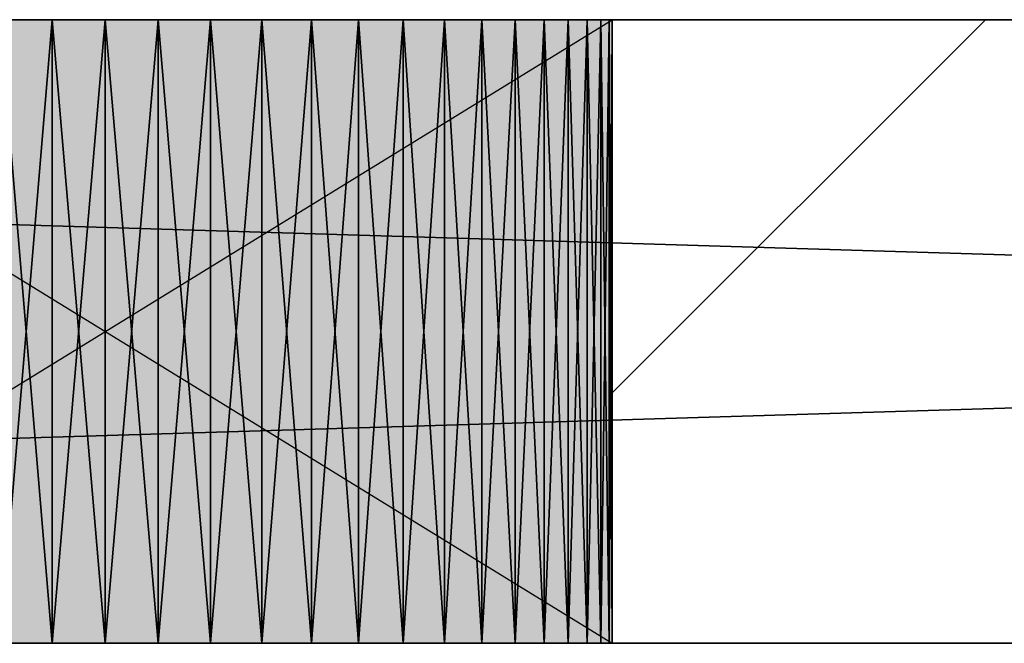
# Model space of a CAD drawing. Header units: millimetres. Extents: x 40580 to 559114, y -343730 to 81020.
# Tile 183 of 256: x 267537 to 267853, y -79493 to -79293. Entities that reach past the tile are written whole.
import ezdxf

# ---------------------------------------------------------------- set-up
doc = ezdxf.new("R2010")
doc.units = ezdxf.units.MM
doc.linetypes.add('______11', pattern=[500, 400, -50, 0, -50])
doc.linetypes.add('______5', pattern=[1100, 800, -100, 100, -100])
for name, color, linetype in [('____________', 7, 'Continuous'), ('___________________', 253, '______5'), ('__________________________', 22, 'Continuous')]:
    doc.layers.add(name, color=color, linetype=linetype)
doc.layers.add('Standard', color=7, linetype='Continuous', lineweight=25)

msp = doc.modelspace()

# ---------------------------------------------------------------- linework, layer by layer
at = {"layer": '____________', "color": 253, "linetype": '______5'}
msp.add_line((267727.15, -79412.85), (267846.85, -79293.15), dxfattribs=at)
at = {"layer": '___________________', "color": 253, "linetype": '______11'}
msp.add_line((235004.65, -79293.15), (282084.65, -79293.15), dxfattribs=at)
msp.add_line((235004.65, -79293.15), (282084.65, -79293.15), dxfattribs=at)
at = {"layer": '__________________________', "color": 92, "linetype": 'Continuous'}
for p, q in [((267727.15, -79293.15), (267402.15, -79293.15)), ((267402.15, -79293.15), (267727.15, -79493.15)), ((267402.15, -79493.15), (267727.15, -79293.15)), ((267727.15, -79493.15), (267727.15, -79293.15)), ((267402.15, -79493.15), (267727.15, -79493.15))]:
    msp.add_line(p, q, dxfattribs=at)
at = {"layer": 'Standard', "color": 3, "linetype": 'Continuous'}
for points in [[(267402.15, -79493.15), (267402.15, -79293.15), (267727.15, -79493.15)], [(267727.15, -79493.15), (267402.15, -79293.15), (267727.15, -79293.15)]]:
    msp.add_solid(points, dxfattribs=at)

# ---------------------------------------------------------------- meshes
at = {"layer": '____________', "color": 7, "linetype": 'Continuous'}
mesh = msp.add_polyface(dxfattribs=at)
corners = [(271964.65, -79293.15, -3800), (265364.65, -79293.15, -3800), (265364.65, -79293.15, -350), (271964.65, -79293.15, -350), (271399.65, -79293.15, -474.02), (271387.79, -79293.15, -470.16), (271375.38, -79293.15, -471.47), (271364.58, -79293.15, -477.71), (271357.24, -79293.15, -487.8), (271354.65, -79293.15, -500), (271357.24, -79293.15, -512.2), (271364.58, -79293.15, -522.29), (271375.38, -79293.15, -528.53), (271387.79, -79293.15, -529.84), (271399.65, -79293.15, -525.98), (271408.92, -79293.15, -517.63), (271413.99, -79293.15, -506.24), (271413.99, -79293.15, -493.76), (271408.92, -79293.15, -482.37), (267119.2, -79293.15, -2069.78), (267113.1, -79293.15, -2053.91), (267105.38, -79293.15, -2038.75), (267096.12, -79293.15, -2024.48), (267085.41, -79293.15, -2011.27), (267073.38, -79293.15, -1999.24), (267060.17, -79293.15, -1988.53), (267045.9, -79293.15, -1979.27), (267030.74, -79293.15, -1971.55), (267014.87, -79293.15, -1965.45), (266998.44, -79293.15, -1961.05), (266981.64, -79293.15, -1958.39), (266964.65, -79293.15, -1957.5), (266947.66, -79293.15, -1958.39), (266930.86, -79293.15, -1961.05), (266914.43, -79293.15, -1965.45), (266898.56, -79293.15, -1971.55), (266883.4, -79293.15, -1979.27), (266869.14, -79293.15, -1988.53), (266855.92, -79293.15, -1999.24), (266843.89, -79293.15, -2011.27), (266833.18, -79293.15, -2024.48), (266823.92, -79293.15, -2038.75), (266816.2, -79293.15, -2053.91), (266810.1, -79293.15, -2069.78), (266805.7, -79293.15, -2086.21), (266803.04, -79293.15, -2103.01), (266802.15, -79293.15, -2120), (266803.04, -79293.15, -2136.99), (266805.7, -79293.15, -2153.79), (266810.1, -79293.15, -2170.22), (266816.2, -79293.15, -2186.09), (266823.92, -79293.15, -2201.25), (266833.18, -79293.15, -2215.52), (266843.89, -79293.15, -2228.73), (266855.92, -79293.15, -2240.76), (266869.14, -79293.15, -2251.47), (266883.4, -79293.15, -2260.73), (266898.56, -79293.15, -2268.45), (266914.43, -79293.15, -2274.55), (266930.86, -79293.15, -2278.95), (266947.66, -79293.15, -2281.61), (266964.65, -79293.15, -2282.5), (266981.64, -79293.15, -2281.61), (266998.44, -79293.15, -2278.95), (267014.87, -79293.15, -2274.55), (267030.74, -79293.15, -2268.45), (267045.9, -79293.15, -2260.73), (267060.17, -79293.15, -2251.47), (267073.38, -79293.15, -2240.76), (267085.41, -79293.15, -2228.73), (267096.12, -79293.15, -2215.52), (267105.38, -79293.15, -2201.25), (267113.1, -79293.15, -2186.09), (267119.2, -79293.15, -2170.22), (267123.6, -79293.15, -2153.79), (267126.26, -79293.15, -2136.99), (267127.15, -79293.15, -2120), (267126.26, -79293.15, -2103.01), (267123.6, -79293.15, -2086.21), (267719.2, -79293.15, -2069.78), (267713.1, -79293.15, -2053.91), (267705.38, -79293.15, -2038.75), (267696.12, -79293.15, -2024.48), (267685.41, -79293.15, -2011.27), (267673.38, -79293.15, -1999.24), (267660.17, -79293.15, -1988.53), (267645.9, -79293.15, -1979.27), (267630.74, -79293.15, -1971.55), (267614.87, -79293.15, -1965.45), (267598.44, -79293.15, -1961.05), (267581.64, -79293.15, -1958.39), (267564.65, -79293.15, -1957.5), (267547.66, -79293.15, -1958.39), (267530.86, -79293.15, -1961.05), (267514.43, -79293.15, -1965.45), (267498.56, -79293.15, -1971.55), (267483.4, -79293.15, -1979.27), (267469.14, -79293.15, -1988.53), (267455.92, -79293.15, -1999.24), (267443.89, -79293.15, -2011.27), (267433.18, -79293.15, -2024.48), (267423.92, -79293.15, -2038.75), (267416.2, -79293.15, -2053.91), (267410.1, -79293.15, -2069.78), (267405.7, -79293.15, -2086.21), (267403.04, -79293.15, -2103.01), (267402.15, -79293.15, -2120), (267403.04, -79293.15, -2136.99), (267405.7, -79293.15, -2153.79), (267410.1, -79293.15, -2170.22), (267416.2, -79293.15, -2186.09), (267423.92, -79293.15, -2201.25), (267433.18, -79293.15, -2215.52), (267443.89, -79293.15, -2228.73), (267455.92, -79293.15, -2240.76), (267469.14, -79293.15, -2251.47), (267483.4, -79293.15, -2260.73), (267498.56, -79293.15, -2268.45), (267514.43, -79293.15, -2274.55), (267530.86, -79293.15, -2278.95), (267547.66, -79293.15, -2281.61), (267564.65, -79293.15, -2282.5), (267581.64, -79293.15, -2281.61), (267598.44, -79293.15, -2278.95), (267614.87, -79293.15, -2274.55), (267630.74, -79293.15, -2268.45), (267645.9, -79293.15, -2260.73), (267660.17, -79293.15, -2251.47), (267673.38, -79293.15, -2240.76), (267685.41, -79293.15, -2228.73), (267696.12, -79293.15, -2215.52), (267705.38, -79293.15, -2201.25), (267713.1, -79293.15, -2186.09), (267719.2, -79293.15, -2170.22), (267723.6, -79293.15, -2153.79), (267726.26, -79293.15, -2136.99), (267727.15, -79293.15, -2120), (267726.26, -79293.15, -2103.01), (267723.6, -79293.15, -2086.21), (269219.2, -79293.15, -2069.78), (269213.1, -79293.15, -2053.91), (269205.38, -79293.15, -2038.75), (269196.12, -79293.15, -2024.48), (269185.41, -79293.15, -2011.27), (269173.38, -79293.15, -1999.24), (269160.17, -79293.15, -1988.53), (269145.9, -79293.15, -1979.27), (269130.74, -79293.15, -1971.55), (269114.87, -79293.15, -1965.45), (269098.44, -79293.15, -1961.05), (269081.64, -79293.15, -1958.39), (269064.65, -79293.15, -1957.5), (269047.66, -79293.15, -1958.39), (269030.86, -79293.15, -1961.05), (269014.43, -79293.15, -1965.45), (268998.56, -79293.15, -1971.55), (268983.4, -79293.15, -1979.27), (268969.14, -79293.15, -1988.53), (268955.92, -79293.15, -1999.24), (268943.89, -79293.15, -2011.27), (268933.18, -79293.15, -2024.48), (268923.92, -79293.15, -2038.75), (268916.2, -79293.15, -2053.91), (268910.1, -79293.15, -2069.78), (268905.7, -79293.15, -2086.21), (268903.04, -79293.15, -2103.01), (268902.15, -79293.15, -2120), (268903.04, -79293.15, -2136.99), (268905.7, -79293.15, -2153.79), (268910.1, -79293.15, -2170.22), (268916.2, -79293.15, -2186.09), (268923.92, -79293.15, -2201.25), (268933.18, -79293.15, -2215.52), (268943.89, -79293.15, -2228.73), (268955.92, -79293.15, -2240.76), (268969.14, -79293.15, -2251.47), (268983.4, -79293.15, -2260.73), (268998.56, -79293.15, -2268.45), (269014.43, -79293.15, -2274.55), (269030.86, -79293.15, -2278.95), (269047.66, -79293.15, -2281.61), (269064.65, -79293.15, -2282.5), (269081.64, -79293.15, -2281.61), (269098.44, -79293.15, -2278.95), (269114.87, -79293.15, -2274.55), (269130.74, -79293.15, -2268.45), (269145.9, -79293.15, -2260.73), (269160.17, -79293.15, -2251.47), (269173.38, -79293.15, -2240.76), (269185.41, -79293.15, -2228.73), (269196.12, -79293.15, -2215.52), (269205.38, -79293.15, -2201.25), (269213.1, -79293.15, -2186.09), (269219.2, -79293.15, -2170.22), (269223.6, -79293.15, -2153.79), (269226.26, -79293.15, -2136.99), (269227.15, -79293.15, -2120), (269226.26, -79293.15, -2103.01), (269223.6, -79293.15, -2086.21)]
mesh.append_faces([[corners[k] for k in face] for face in [(94, 19, 9), (25, 2, 9), (0, 73, 119), (0, 134, 180), (153, 136, 10), (14, 3, 139)]], dxfattribs={"vtx0": -1, "vtx1": -1, "vtx2": -1, "color": 7})
mesh.append_faces([[corners[k] for k in face] for face in [(3, 4, 5), (10, 136, 137), (80, 9, 10), (98, 78, 19), (44, 1, 2), (78, 98, 99), (105, 77, 78), (106, 76, 77), (107, 73, 74), (76, 106, 107), (135, 170, 171), (139, 3, 0), (11, 139, 140), (142, 10, 11), (166, 135, 136)]], dxfattribs={"vtx0": -1, "vtx2": -1, "color": 7})
mesh.append_faces([[corners[k] for k in face] for face in [(5, 6, 3), (2, 3, 6), (6, 7, 2), (7, 8, 2), (8, 9, 2), (137, 138, 10), (138, 79, 10), (79, 80, 10), (80, 81, 9), (81, 82, 9), (82, 83, 9), (83, 84, 9), (84, 85, 9), (85, 86, 9), (86, 87, 9), (87, 88, 9), (88, 89, 9), (89, 90, 9), (90, 91, 9), (91, 92, 9), (92, 93, 9), (93, 94, 9), (94, 95, 19), (95, 96, 19), (96, 97, 19), (97, 98, 19), (19, 20, 9), (20, 21, 9), (21, 22, 9), (22, 23, 9), (23, 24, 9), (24, 25, 9), (25, 26, 2), (26, 27, 2), (27, 28, 2), (28, 29, 2), (29, 30, 2), (30, 31, 2), (31, 32, 2), (32, 33, 2), (33, 34, 2), (34, 35, 2), (35, 36, 2), (36, 37, 2), (37, 38, 2), (38, 39, 2), (39, 40, 2), (40, 41, 2), (41, 42, 2), (42, 43, 2), (43, 44, 2), (44, 45, 1), (45, 46, 1), (46, 47, 1), (47, 48, 1), (48, 49, 1), (49, 50, 1), (50, 51, 1), (51, 52, 1), (52, 53, 1), (53, 54, 1), (54, 55, 1), (55, 56, 1), (56, 57, 1), (57, 58, 1), (58, 59, 1), (59, 60, 1), (60, 61, 1), (61, 62, 1), (62, 63, 1), (63, 64, 1), (64, 65, 1), (65, 66, 1), (66, 67, 1), (67, 68, 1), (0, 1, 68), (68, 69, 0), (69, 70, 0), (70, 71, 0), (71, 72, 0), (72, 73, 0), (99, 100, 78), (100, 101, 78), (101, 102, 78), (102, 103, 78), (103, 104, 78), (104, 105, 78), (105, 106, 77), (74, 75, 107), (75, 76, 107), (107, 108, 73), (108, 109, 73), (109, 110, 73), (110, 111, 73), (111, 112, 73), (112, 113, 73), (113, 114, 73), (114, 115, 73), (115, 116, 73), (116, 117, 73), (117, 118, 73), (118, 119, 73), (119, 120, 0), (120, 121, 0), (121, 122, 0), (122, 123, 0), (123, 124, 0), (124, 125, 0), (125, 126, 0), (126, 127, 0), (127, 128, 0), (128, 129, 0), (129, 130, 0), (130, 131, 0), (131, 132, 0), (132, 133, 0), (133, 134, 0), (134, 135, 171), (171, 172, 134), (172, 173, 134), (173, 174, 134), (174, 175, 134), (175, 176, 134), (176, 177, 134), (177, 178, 134), (178, 179, 134), (179, 180, 134), (180, 181, 0), (181, 182, 0), (182, 183, 0), (183, 184, 0), (184, 185, 0), (185, 186, 0), (186, 187, 0), (187, 188, 0), (188, 189, 0), (189, 190, 0), (190, 191, 0), (191, 192, 0), (192, 193, 0), (193, 194, 0), (194, 195, 0), (195, 196, 0), (196, 197, 0), (197, 198, 0), (198, 139, 0), (140, 141, 11), (141, 142, 11), (142, 143, 10), (143, 144, 10), (144, 145, 10), (145, 146, 10), (146, 147, 10), (147, 148, 10), (148, 149, 10), (149, 150, 10), (150, 151, 10), (151, 152, 10), (152, 153, 10), (153, 154, 136), (154, 155, 136), (155, 156, 136), (156, 157, 136), (157, 158, 136), (158, 159, 136), (159, 160, 136), (160, 161, 136), (161, 162, 136), (162, 163, 136), (163, 164, 136), (164, 165, 136), (165, 166, 136), (166, 167, 135), (167, 168, 135), (168, 169, 135), (169, 170, 135), (11, 12, 139), (12, 13, 139), (13, 14, 139), (14, 15, 3), (15, 16, 3), (16, 17, 3), (17, 18, 3), (18, 4, 3)]], dxfattribs={"vtx1": -1, "vtx2": -1, "color": 7})
mesh = msp.add_polyface(dxfattribs=at)
corners = [(265364.65, -79493.15, -3800), (265364.65, -79293.15, -3800), (271964.65, -79293.15, -3800), (271964.65, -79493.15, -3800)]
mesh.append_faces([[corners[k] for k in face] for face in [(1, 2, 0)]], dxfattribs={"vtx1": -1, "color": 7})
mesh.append_faces([[corners[k] for k in face] for face in [(2, 3, 0)]], dxfattribs={"vtx2": -1, "color": 7})
mesh = msp.add_polyface(dxfattribs=at)
corners = [(265364.65, -79293.15, -350), (265364.65, -79493.15, -350), (271964.65, -79493.15, -350), (271964.65, -79293.15, -350)]
mesh.append_faces([[corners[k] for k in face] for face in [(1, 2, 0)]], dxfattribs={"vtx1": -1, "color": 7})
mesh.append_faces([[corners[k] for k in face] for face in [(2, 3, 0)]], dxfattribs={"vtx2": -1, "color": 7})
mesh = msp.add_polyface(dxfattribs=at)
corners = [(267547.66, -79293.15, -2281.61), (267530.86, -79293.15, -2278.95), (267530.86, -79493.15, -2278.95), (267547.66, -79493.15, -2281.61)]
mesh.append_faces([[corners[k] for k in face] for face in [(1, 2, 0)]], dxfattribs={"vtx1": -1, "color": 7})
mesh.append_faces([[corners[k] for k in face] for face in [(2, 3, 0)]], dxfattribs={"vtx2": -1, "color": 7})
mesh = msp.add_polyface(dxfattribs=at)
corners = [(267530.86, -79293.15, -1961.05), (267547.66, -79293.15, -1958.39), (267547.66, -79493.15, -1958.39), (267530.86, -79493.15, -1961.05)]
mesh.append_faces([[corners[k] for k in face] for face in [(1, 2, 0)]], dxfattribs={"vtx1": -1, "color": 7})
mesh.append_faces([[corners[k] for k in face] for face in [(2, 3, 0)]], dxfattribs={"vtx2": -1, "color": 7})
mesh = msp.add_polyface(dxfattribs=at)
corners = [(267564.65, -79293.15, -2282.5), (267547.66, -79293.15, -2281.61), (267547.66, -79493.15, -2281.61), (267564.65, -79493.15, -2282.5)]
mesh.append_faces([[corners[k] for k in face] for face in [(1, 2, 0)]], dxfattribs={"vtx1": -1, "color": 7})
mesh.append_faces([[corners[k] for k in face] for face in [(2, 3, 0)]], dxfattribs={"vtx2": -1, "color": 7})
mesh = msp.add_polyface(dxfattribs=at)
corners = [(267547.66, -79293.15, -1958.39), (267564.65, -79293.15, -1957.5), (267564.65, -79493.15, -1957.5), (267547.66, -79493.15, -1958.39)]
mesh.append_faces([[corners[k] for k in face] for face in [(1, 2, 0)]], dxfattribs={"vtx1": -1, "color": 7})
mesh.append_faces([[corners[k] for k in face] for face in [(2, 3, 0)]], dxfattribs={"vtx2": -1, "color": 7})
mesh = msp.add_polyface(dxfattribs=at)
corners = [(267581.64, -79293.15, -2281.61), (267564.65, -79293.15, -2282.5), (267564.65, -79493.15, -2282.5), (267581.64, -79493.15, -2281.61)]
mesh.append_faces([[corners[k] for k in face] for face in [(1, 2, 0)]], dxfattribs={"vtx1": -1, "color": 7})
mesh.append_faces([[corners[k] for k in face] for face in [(2, 3, 0)]], dxfattribs={"vtx2": -1, "color": 7})
mesh = msp.add_polyface(dxfattribs=at)
corners = [(267564.65, -79293.15, -1957.5), (267581.64, -79293.15, -1958.39), (267581.64, -79493.15, -1958.39), (267564.65, -79493.15, -1957.5)]
mesh.append_faces([[corners[k] for k in face] for face in [(1, 2, 0)]], dxfattribs={"vtx1": -1, "color": 7})
mesh.append_faces([[corners[k] for k in face] for face in [(2, 3, 0)]], dxfattribs={"vtx2": -1, "color": 7})
mesh = msp.add_polyface(dxfattribs=at)
corners = [(267598.44, -79293.15, -2278.95), (267581.64, -79293.15, -2281.61), (267581.64, -79493.15, -2281.61), (267598.44, -79493.15, -2278.95)]
mesh.append_faces([[corners[k] for k in face] for face in [(1, 2, 0)]], dxfattribs={"vtx1": -1, "color": 7})
mesh.append_faces([[corners[k] for k in face] for face in [(2, 3, 0)]], dxfattribs={"vtx2": -1, "color": 7})
mesh = msp.add_polyface(dxfattribs=at)
corners = [(267581.64, -79293.15, -1958.39), (267598.44, -79293.15, -1961.05), (267598.44, -79493.15, -1961.05), (267581.64, -79493.15, -1958.39)]
mesh.append_faces([[corners[k] for k in face] for face in [(1, 2, 0)]], dxfattribs={"vtx1": -1, "color": 7})
mesh.append_faces([[corners[k] for k in face] for face in [(2, 3, 0)]], dxfattribs={"vtx2": -1, "color": 7})
mesh = msp.add_polyface(dxfattribs=at)
corners = [(267614.87, -79293.15, -2274.55), (267598.44, -79293.15, -2278.95), (267598.44, -79493.15, -2278.95), (267614.87, -79493.15, -2274.55)]
mesh.append_faces([[corners[k] for k in face] for face in [(1, 2, 0)]], dxfattribs={"vtx1": -1, "color": 7})
mesh.append_faces([[corners[k] for k in face] for face in [(2, 3, 0)]], dxfattribs={"vtx2": -1, "color": 7})
mesh = msp.add_polyface(dxfattribs=at)
corners = [(267598.44, -79293.15, -1961.05), (267614.87, -79293.15, -1965.45), (267614.87, -79493.15, -1965.45), (267598.44, -79493.15, -1961.05)]
mesh.append_faces([[corners[k] for k in face] for face in [(1, 2, 0)]], dxfattribs={"vtx1": -1, "color": 7})
mesh.append_faces([[corners[k] for k in face] for face in [(2, 3, 0)]], dxfattribs={"vtx2": -1, "color": 7})
mesh = msp.add_polyface(dxfattribs=at)
corners = [(267630.74, -79293.15, -2268.45), (267614.87, -79293.15, -2274.55), (267614.87, -79493.15, -2274.55), (267630.74, -79493.15, -2268.45)]
mesh.append_faces([[corners[k] for k in face] for face in [(1, 2, 0)]], dxfattribs={"vtx1": -1, "color": 7})
mesh.append_faces([[corners[k] for k in face] for face in [(2, 3, 0)]], dxfattribs={"vtx2": -1, "color": 7})
mesh = msp.add_polyface(dxfattribs=at)
corners = [(267614.87, -79293.15, -1965.45), (267630.74, -79293.15, -1971.55), (267630.74, -79493.15, -1971.55), (267614.87, -79493.15, -1965.45)]
mesh.append_faces([[corners[k] for k in face] for face in [(1, 2, 0)]], dxfattribs={"vtx1": -1, "color": 7})
mesh.append_faces([[corners[k] for k in face] for face in [(2, 3, 0)]], dxfattribs={"vtx2": -1, "color": 7})
mesh = msp.add_polyface(dxfattribs=at)
corners = [(267645.9, -79293.15, -2260.73), (267630.74, -79293.15, -2268.45), (267630.74, -79493.15, -2268.45), (267645.9, -79493.15, -2260.73)]
mesh.append_faces([[corners[k] for k in face] for face in [(1, 2, 0)]], dxfattribs={"vtx1": -1, "color": 7})
mesh.append_faces([[corners[k] for k in face] for face in [(2, 3, 0)]], dxfattribs={"vtx2": -1, "color": 7})
mesh = msp.add_polyface(dxfattribs=at)
corners = [(267630.74, -79293.15, -1971.55), (267645.9, -79293.15, -1979.27), (267645.9, -79493.15, -1979.27), (267630.74, -79493.15, -1971.55)]
mesh.append_faces([[corners[k] for k in face] for face in [(1, 2, 0)]], dxfattribs={"vtx1": -1, "color": 7})
mesh.append_faces([[corners[k] for k in face] for face in [(2, 3, 0)]], dxfattribs={"vtx2": -1, "color": 7})
mesh = msp.add_polyface(dxfattribs=at)
corners = [(267660.17, -79293.15, -2251.47), (267645.9, -79293.15, -2260.73), (267645.9, -79493.15, -2260.73), (267660.17, -79493.15, -2251.47)]
mesh.append_faces([[corners[k] for k in face] for face in [(1, 2, 0)]], dxfattribs={"vtx1": -1, "color": 7})
mesh.append_faces([[corners[k] for k in face] for face in [(2, 3, 0)]], dxfattribs={"vtx2": -1, "color": 7})
mesh = msp.add_polyface(dxfattribs=at)
corners = [(267645.9, -79293.15, -1979.27), (267660.17, -79293.15, -1988.53), (267660.17, -79493.15, -1988.53), (267645.9, -79493.15, -1979.27)]
mesh.append_faces([[corners[k] for k in face] for face in [(1, 2, 0)]], dxfattribs={"vtx1": -1, "color": 7})
mesh.append_faces([[corners[k] for k in face] for face in [(2, 3, 0)]], dxfattribs={"vtx2": -1, "color": 7})
mesh = msp.add_polyface(dxfattribs=at)
corners = [(267673.38, -79293.15, -2240.76), (267660.17, -79293.15, -2251.47), (267660.17, -79493.15, -2251.47), (267673.38, -79493.15, -2240.76)]
mesh.append_faces([[corners[k] for k in face] for face in [(1, 2, 0)]], dxfattribs={"vtx1": -1, "color": 7})
mesh.append_faces([[corners[k] for k in face] for face in [(2, 3, 0)]], dxfattribs={"vtx2": -1, "color": 7})
mesh = msp.add_polyface(dxfattribs=at)
corners = [(267660.17, -79293.15, -1988.53), (267673.38, -79293.15, -1999.24), (267673.38, -79493.15, -1999.24), (267660.17, -79493.15, -1988.53)]
mesh.append_faces([[corners[k] for k in face] for face in [(1, 2, 0)]], dxfattribs={"vtx1": -1, "color": 7})
mesh.append_faces([[corners[k] for k in face] for face in [(2, 3, 0)]], dxfattribs={"vtx2": -1, "color": 7})
mesh = msp.add_polyface(dxfattribs=at)
corners = [(267685.41, -79293.15, -2228.73), (267673.38, -79293.15, -2240.76), (267673.38, -79493.15, -2240.76), (267685.41, -79493.15, -2228.73)]
mesh.append_faces([[corners[k] for k in face] for face in [(1, 2, 0)]], dxfattribs={"vtx1": -1, "color": 7})
mesh.append_faces([[corners[k] for k in face] for face in [(2, 3, 0)]], dxfattribs={"vtx2": -1, "color": 7})
mesh = msp.add_polyface(dxfattribs=at)
corners = [(267673.38, -79293.15, -1999.24), (267685.41, -79293.15, -2011.27), (267685.41, -79493.15, -2011.27), (267673.38, -79493.15, -1999.24)]
mesh.append_faces([[corners[k] for k in face] for face in [(1, 2, 0)]], dxfattribs={"vtx1": -1, "color": 7})
mesh.append_faces([[corners[k] for k in face] for face in [(2, 3, 0)]], dxfattribs={"vtx2": -1, "color": 7})
mesh = msp.add_polyface(dxfattribs=at)
corners = [(267696.12, -79293.15, -2215.52), (267685.41, -79293.15, -2228.73), (267685.41, -79493.15, -2228.73), (267696.12, -79493.15, -2215.52)]
mesh.append_faces([[corners[k] for k in face] for face in [(1, 2, 0)]], dxfattribs={"vtx1": -1, "color": 7})
mesh.append_faces([[corners[k] for k in face] for face in [(2, 3, 0)]], dxfattribs={"vtx2": -1, "color": 7})
mesh = msp.add_polyface(dxfattribs=at)
corners = [(267685.41, -79293.15, -2011.27), (267696.12, -79293.15, -2024.48), (267696.12, -79493.15, -2024.48), (267685.41, -79493.15, -2011.27)]
mesh.append_faces([[corners[k] for k in face] for face in [(1, 2, 0)]], dxfattribs={"vtx1": -1, "color": 7})
mesh.append_faces([[corners[k] for k in face] for face in [(2, 3, 0)]], dxfattribs={"vtx2": -1, "color": 7})
mesh = msp.add_polyface(dxfattribs=at)
corners = [(267705.38, -79293.15, -2201.25), (267696.12, -79293.15, -2215.52), (267696.12, -79493.15, -2215.52), (267705.38, -79493.15, -2201.25)]
mesh.append_faces([[corners[k] for k in face] for face in [(1, 2, 0)]], dxfattribs={"vtx1": -1, "color": 7})
mesh.append_faces([[corners[k] for k in face] for face in [(2, 3, 0)]], dxfattribs={"vtx2": -1, "color": 7})
mesh = msp.add_polyface(dxfattribs=at)
corners = [(267696.12, -79293.15, -2024.48), (267705.38, -79293.15, -2038.75), (267705.38, -79493.15, -2038.75), (267696.12, -79493.15, -2024.48)]
mesh.append_faces([[corners[k] for k in face] for face in [(1, 2, 0)]], dxfattribs={"vtx1": -1, "color": 7})
mesh.append_faces([[corners[k] for k in face] for face in [(2, 3, 0)]], dxfattribs={"vtx2": -1, "color": 7})
mesh = msp.add_polyface(dxfattribs=at)
corners = [(267713.1, -79293.15, -2186.09), (267705.38, -79293.15, -2201.25), (267705.38, -79493.15, -2201.25), (267713.1, -79493.15, -2186.09)]
mesh.append_faces([[corners[k] for k in face] for face in [(1, 2, 0)]], dxfattribs={"vtx1": -1, "color": 7})
mesh.append_faces([[corners[k] for k in face] for face in [(2, 3, 0)]], dxfattribs={"vtx2": -1, "color": 7})
mesh = msp.add_polyface(dxfattribs=at)
corners = [(267705.38, -79293.15, -2038.75), (267713.1, -79293.15, -2053.91), (267713.1, -79493.15, -2053.91), (267705.38, -79493.15, -2038.75)]
mesh.append_faces([[corners[k] for k in face] for face in [(1, 2, 0)]], dxfattribs={"vtx1": -1, "color": 7})
mesh.append_faces([[corners[k] for k in face] for face in [(2, 3, 0)]], dxfattribs={"vtx2": -1, "color": 7})
mesh = msp.add_polyface(dxfattribs=at)
corners = [(267719.2, -79293.15, -2170.22), (267713.1, -79293.15, -2186.09), (267713.1, -79493.15, -2186.09), (267719.2, -79493.15, -2170.22)]
mesh.append_faces([[corners[k] for k in face] for face in [(1, 2, 0)]], dxfattribs={"vtx1": -1, "color": 7})
mesh.append_faces([[corners[k] for k in face] for face in [(2, 3, 0)]], dxfattribs={"vtx2": -1, "color": 7})
mesh = msp.add_polyface(dxfattribs=at)
corners = [(267713.1, -79293.15, -2053.91), (267719.2, -79293.15, -2069.78), (267719.2, -79493.15, -2069.78), (267713.1, -79493.15, -2053.91)]
mesh.append_faces([[corners[k] for k in face] for face in [(1, 2, 0)]], dxfattribs={"vtx1": -1, "color": 7})
mesh.append_faces([[corners[k] for k in face] for face in [(2, 3, 0)]], dxfattribs={"vtx2": -1, "color": 7})
mesh = msp.add_polyface(dxfattribs=at)
corners = [(267723.6, -79293.15, -2153.79), (267719.2, -79293.15, -2170.22), (267719.2, -79493.15, -2170.22), (267723.6, -79493.15, -2153.79)]
mesh.append_faces([[corners[k] for k in face] for face in [(1, 2, 0)]], dxfattribs={"vtx1": -1, "color": 7})
mesh.append_faces([[corners[k] for k in face] for face in [(2, 3, 0)]], dxfattribs={"vtx2": -1, "color": 7})
mesh = msp.add_polyface(dxfattribs=at)
corners = [(267719.2, -79293.15, -2069.78), (267723.6, -79293.15, -2086.21), (267723.6, -79493.15, -2086.21), (267719.2, -79493.15, -2069.78)]
mesh.append_faces([[corners[k] for k in face] for face in [(1, 2, 0)]], dxfattribs={"vtx1": -1, "color": 7})
mesh.append_faces([[corners[k] for k in face] for face in [(2, 3, 0)]], dxfattribs={"vtx2": -1, "color": 7})
mesh = msp.add_polyface(dxfattribs=at)
corners = [(267726.26, -79293.15, -2136.99), (267723.6, -79293.15, -2153.79), (267723.6, -79493.15, -2153.79), (267726.26, -79493.15, -2136.99)]
mesh.append_faces([[corners[k] for k in face] for face in [(1, 2, 0)]], dxfattribs={"vtx1": -1, "color": 7})
mesh.append_faces([[corners[k] for k in face] for face in [(2, 3, 0)]], dxfattribs={"vtx2": -1, "color": 7})
mesh = msp.add_polyface(dxfattribs=at)
corners = [(267723.6, -79293.15, -2086.21), (267726.26, -79293.15, -2103.01), (267726.26, -79493.15, -2103.01), (267723.6, -79493.15, -2086.21)]
mesh.append_faces([[corners[k] for k in face] for face in [(1, 2, 0)]], dxfattribs={"vtx1": -1, "color": 7})
mesh.append_faces([[corners[k] for k in face] for face in [(2, 3, 0)]], dxfattribs={"vtx2": -1, "color": 7})
mesh = msp.add_polyface(dxfattribs=at)
corners = [(267727.15, -79293.15, -2120), (267726.26, -79293.15, -2136.99), (267726.26, -79493.15, -2136.99), (267727.15, -79493.15, -2120)]
mesh.append_faces([[corners[k] for k in face] for face in [(1, 2, 0)]], dxfattribs={"vtx1": -1, "color": 7})
mesh.append_faces([[corners[k] for k in face] for face in [(2, 3, 0)]], dxfattribs={"vtx2": -1, "color": 7})
mesh = msp.add_polyface(dxfattribs=at)
corners = [(267726.26, -79293.15, -2103.01), (267727.15, -79293.15, -2120), (267727.15, -79493.15, -2120), (267726.26, -79493.15, -2103.01)]
mesh.append_faces([[corners[k] for k in face] for face in [(1, 2, 0)]], dxfattribs={"vtx1": -1, "color": 7})
mesh.append_faces([[corners[k] for k in face] for face in [(2, 3, 0)]], dxfattribs={"vtx2": -1, "color": 7})
mesh = msp.add_polyface(dxfattribs=at)
corners = [(265364.65, -79493.15, -3800), (271964.65, -79493.15, -3800), (271964.65, -79493.15, -350), (265364.65, -79493.15, -350), (271402.28, -79493.15, -524.27), (271390.89, -79493.15, -529.34), (271378.41, -79493.15, -529.34), (271367.02, -79493.15, -524.27), (271358.67, -79493.15, -515), (271354.81, -79493.15, -503.14), (271356.12, -79493.15, -490.73), (271362.36, -79493.15, -479.93), (271372.45, -79493.15, -472.59), (271384.65, -79493.15, -470), (271396.85, -79493.15, -472.59), (271406.94, -79493.15, -479.93), (271413.18, -79493.15, -490.73), (271414.49, -79493.15, -503.14), (271410.63, -79493.15, -515), (267123.6, -79493.15, -2153.79), (267119.2, -79493.15, -2170.22), (267113.1, -79493.15, -2186.09), (267105.38, -79493.15, -2201.25), (267096.12, -79493.15, -2215.52), (267085.41, -79493.15, -2228.73), (267073.38, -79493.15, -2240.76), (267060.17, -79493.15, -2251.47), (267045.9, -79493.15, -2260.73), (267030.74, -79493.15, -2268.45), (267014.87, -79493.15, -2274.55), (266998.44, -79493.15, -2278.95), (266981.64, -79493.15, -2281.61), (266964.65, -79493.15, -2282.5), (266947.66, -79493.15, -2281.61), (266930.86, -79493.15, -2278.95), (266914.43, -79493.15, -2274.55), (266898.56, -79493.15, -2268.45), (266883.4, -79493.15, -2260.73), (266869.14, -79493.15, -2251.47), (266855.92, -79493.15, -2240.76), (266843.89, -79493.15, -2228.73), (266833.18, -79493.15, -2215.52), (266823.92, -79493.15, -2201.25), (266816.2, -79493.15, -2186.09), (266810.1, -79493.15, -2170.22), (266805.7, -79493.15, -2153.79), (266803.04, -79493.15, -2136.99), (266802.15, -79493.15, -2120), (266803.04, -79493.15, -2103.01), (266805.7, -79493.15, -2086.21), (266810.1, -79493.15, -2069.78), (266816.2, -79493.15, -2053.91), (266823.92, -79493.15, -2038.75), (266833.18, -79493.15, -2024.48), (266843.89, -79493.15, -2011.27), (266855.92, -79493.15, -1999.24), (266869.14, -79493.15, -1988.53), (266883.4, -79493.15, -1979.27), (266898.56, -79493.15, -1971.55), (266914.43, -79493.15, -1965.45), (266930.86, -79493.15, -1961.05), (266947.66, -79493.15, -1958.39), (266964.65, -79493.15, -1957.5), (266981.64, -79493.15, -1958.39), (266998.44, -79493.15, -1961.05), (267014.87, -79493.15, -1965.45), (267030.74, -79493.15, -1971.55), (267045.9, -79493.15, -1979.27), (267060.17, -79493.15, -1988.53), (267073.38, -79493.15, -1999.24), (267085.41, -79493.15, -2011.27), (267096.12, -79493.15, -2024.48), (267105.38, -79493.15, -2038.75), (267113.1, -79493.15, -2053.91), (267119.2, -79493.15, -2069.78), (267123.6, -79493.15, -2086.21), (267126.26, -79493.15, -2103.01), (267127.15, -79493.15, -2120), (267126.26, -79493.15, -2136.99), (267723.6, -79493.15, -2153.79), (267719.2, -79493.15, -2170.22), (267713.1, -79493.15, -2186.09), (267705.38, -79493.15, -2201.25), (267696.12, -79493.15, -2215.52), (267685.41, -79493.15, -2228.73), (267673.38, -79493.15, -2240.76), (267660.17, -79493.15, -2251.47), (267645.9, -79493.15, -2260.73), (267630.74, -79493.15, -2268.45), (267614.87, -79493.15, -2274.55), (267598.44, -79493.15, -2278.95), (267581.64, -79493.15, -2281.61), (267564.65, -79493.15, -2282.5), (267547.66, -79493.15, -2281.61), (267530.86, -79493.15, -2278.95), (267514.43, -79493.15, -2274.55), (267498.56, -79493.15, -2268.45), (267483.4, -79493.15, -2260.73), (267469.14, -79493.15, -2251.47), (267455.92, -79493.15, -2240.76), (267443.89, -79493.15, -2228.73), (267433.18, -79493.15, -2215.52), (267423.92, -79493.15, -2201.25), (267416.2, -79493.15, -2186.09), (267410.1, -79493.15, -2170.22), (267405.7, -79493.15, -2153.79), (267403.04, -79493.15, -2136.99), (267402.15, -79493.15, -2120), (267403.04, -79493.15, -2103.01), (267405.7, -79493.15, -2086.21), (267410.1, -79493.15, -2069.78), (267416.2, -79493.15, -2053.91), (267423.92, -79493.15, -2038.75), (267433.18, -79493.15, -2024.48), (267443.89, -79493.15, -2011.27), (267455.92, -79493.15, -1999.24), (267469.14, -79493.15, -1988.53), (267483.4, -79493.15, -1979.27), (267498.56, -79493.15, -1971.55), (267514.43, -79493.15, -1965.45), (267530.86, -79493.15, -1961.05), (267547.66, -79493.15, -1958.39), (267564.65, -79493.15, -1957.5), (267581.64, -79493.15, -1958.39), (267598.44, -79493.15, -1961.05), (267614.87, -79493.15, -1965.45), (267630.74, -79493.15, -1971.55), (267645.9, -79493.15, -1979.27), (267660.17, -79493.15, -1988.53), (267673.38, -79493.15, -1999.24), (267685.41, -79493.15, -2011.27), (267696.12, -79493.15, -2024.48), (267705.38, -79493.15, -2038.75), (267713.1, -79493.15, -2053.91), (267719.2, -79493.15, -2069.78), (267723.6, -79493.15, -2086.21), (267726.26, -79493.15, -2103.01), (267727.15, -79493.15, -2120), (267726.26, -79493.15, -2136.99), (269223.6, -79493.15, -2153.79), (269219.2, -79493.15, -2170.22), (269213.1, -79493.15, -2186.09), (269205.38, -79493.15, -2201.25), (269196.12, -79493.15, -2215.52), (269185.41, -79493.15, -2228.73), (269173.38, -79493.15, -2240.76), (269160.17, -79493.15, -2251.47), (269145.9, -79493.15, -2260.73), (269130.74, -79493.15, -2268.45), (269114.87, -79493.15, -2274.55), (269098.44, -79493.15, -2278.95), (269081.64, -79493.15, -2281.61), (269064.65, -79493.15, -2282.5), (269047.66, -79493.15, -2281.61), (269030.86, -79493.15, -2278.95), (269014.43, -79493.15, -2274.55), (268998.56, -79493.15, -2268.45), (268983.4, -79493.15, -2260.73), (268969.14, -79493.15, -2251.47), (268955.92, -79493.15, -2240.76), (268943.89, -79493.15, -2228.73), (268933.18, -79493.15, -2215.52), (268923.92, -79493.15, -2201.25), (268916.2, -79493.15, -2186.09), (268910.1, -79493.15, -2170.22), (268905.7, -79493.15, -2153.79), (268903.04, -79493.15, -2136.99), (268902.15, -79493.15, -2120), (268903.04, -79493.15, -2103.01), (268905.7, -79493.15, -2086.21), (268910.1, -79493.15, -2069.78), (268916.2, -79493.15, -2053.91), (268923.92, -79493.15, -2038.75), (268933.18, -79493.15, -2024.48), (268943.89, -79493.15, -2011.27), (268955.92, -79493.15, -1999.24), (268969.14, -79493.15, -1988.53), (268983.4, -79493.15, -1979.27), (268998.56, -79493.15, -1971.55), (269014.43, -79493.15, -1965.45), (269030.86, -79493.15, -1961.05), (269047.66, -79493.15, -1958.39), (269064.65, -79493.15, -1957.5), (269081.64, -79493.15, -1958.39), (269098.44, -79493.15, -1961.05), (269114.87, -79493.15, -1965.45), (269130.74, -79493.15, -1971.55), (269145.9, -79493.15, -1979.27), (269160.17, -79493.15, -1988.53), (269173.38, -79493.15, -1999.24), (269185.41, -79493.15, -2011.27), (269196.12, -79493.15, -2024.48), (269205.38, -79493.15, -2038.75), (269213.1, -79493.15, -2053.91), (269219.2, -79493.15, -2069.78), (269223.6, -79493.15, -2086.21), (269226.26, -79493.15, -2103.01), (269227.15, -79493.15, -2120), (269226.26, -79493.15, -2136.99)]
mesh.append_faces([[corners[k] for k in face] for face in [(74, 2, 5), (2, 74, 120), (2, 135, 181), (154, 138, 1), (95, 20, 1), (9, 3, 69)]], dxfattribs={"vtx0": -1, "vtx1": -1, "vtx2": -1, "color": 7})
mesh.append_faces([[corners[k] for k in face] for face in [(2, 4, 5), (19, 99, 100), (106, 78, 19), (107, 77, 78), (108, 74, 75), (77, 107, 108), (136, 171, 172), (195, 1, 2), (137, 164, 165), (167, 136, 137), (1, 139, 140), (164, 137, 138), (99, 19, 20), (26, 0, 1), (50, 3, 0), (74, 8, 9), (13, 2, 3)]], dxfattribs={"vtx0": -1, "vtx2": -1, "color": 7})
mesh.append_faces([[corners[k] for k in face] for face in [(5, 6, 74), (6, 7, 74), (7, 8, 74), (100, 101, 19), (101, 102, 19), (102, 103, 19), (103, 104, 19), (104, 105, 19), (105, 106, 19), (106, 107, 78), (75, 76, 108), (76, 77, 108), (108, 109, 74), (109, 110, 74), (110, 111, 74), (111, 112, 74), (112, 113, 74), (113, 114, 74), (114, 115, 74), (115, 116, 74), (116, 117, 74), (117, 118, 74), (118, 119, 74), (119, 120, 74), (120, 121, 2), (121, 122, 2), (122, 123, 2), (123, 124, 2), (124, 125, 2), (125, 126, 2), (126, 127, 2), (127, 128, 2), (128, 129, 2), (129, 130, 2), (130, 131, 2), (131, 132, 2), (132, 133, 2), (133, 134, 2), (134, 135, 2), (135, 136, 172), (172, 173, 135), (173, 174, 135), (174, 175, 135), (175, 176, 135), (176, 177, 135), (177, 178, 135), (178, 179, 135), (179, 180, 135), (180, 181, 135), (181, 182, 2), (182, 183, 2), (183, 184, 2), (184, 185, 2), (185, 186, 2), (186, 187, 2), (187, 188, 2), (188, 189, 2), (189, 190, 2), (190, 191, 2), (191, 192, 2), (192, 193, 2), (193, 194, 2), (194, 195, 2), (195, 196, 1), (196, 197, 1), (197, 198, 1), (198, 139, 1), (165, 166, 137), (166, 167, 137), (167, 168, 136), (168, 169, 136), (169, 170, 136), (170, 171, 136), (140, 141, 1), (141, 142, 1), (142, 143, 1), (143, 144, 1), (144, 145, 1), (145, 146, 1), (146, 147, 1), (147, 148, 1), (148, 149, 1), (149, 150, 1), (150, 151, 1), (151, 152, 1), (152, 153, 1), (153, 154, 1), (154, 155, 138), (155, 156, 138), (156, 157, 138), (157, 158, 138), (158, 159, 138), (159, 160, 138), (160, 161, 138), (161, 162, 138), (162, 163, 138), (163, 164, 138), (138, 79, 1), (79, 80, 1), (80, 81, 1), (81, 82, 1), (82, 83, 1), (83, 84, 1), (84, 85, 1), (85, 86, 1), (86, 87, 1), (87, 88, 1), (88, 89, 1), (89, 90, 1), (90, 91, 1), (91, 92, 1), (92, 93, 1), (93, 94, 1), (94, 95, 1), (95, 96, 20), (96, 97, 20), (97, 98, 20), (98, 99, 20), (20, 21, 1), (21, 22, 1), (22, 23, 1), (23, 24, 1), (24, 25, 1), (25, 26, 1), (26, 27, 0), (27, 28, 0), (28, 29, 0), (29, 30, 0), (30, 31, 0), (31, 32, 0), (32, 33, 0), (33, 34, 0), (34, 35, 0), (35, 36, 0), (36, 37, 0), (37, 38, 0), (38, 39, 0), (39, 40, 0), (40, 41, 0), (41, 42, 0), (42, 43, 0), (43, 44, 0), (44, 45, 0), (45, 46, 0), (46, 47, 0), (47, 48, 0), (48, 49, 0), (49, 50, 0), (50, 51, 3), (51, 52, 3), (52, 53, 3), (53, 54, 3), (54, 55, 3), (55, 56, 3), (56, 57, 3), (57, 58, 3), (58, 59, 3), (59, 60, 3), (60, 61, 3), (61, 62, 3), (62, 63, 3), (63, 64, 3), (64, 65, 3), (65, 66, 3), (66, 67, 3), (67, 68, 3), (68, 69, 3), (69, 70, 9), (70, 71, 9), (71, 72, 9), (72, 73, 9), (73, 74, 9), (9, 10, 3), (10, 11, 3), (11, 12, 3), (12, 13, 3), (13, 14, 2), (14, 15, 2), (15, 16, 2), (16, 17, 2), (17, 18, 2), (18, 4, 2)]], dxfattribs={"vtx1": -1, "vtx2": -1, "color": 7})

doc.saveas('drawing.dxf')
